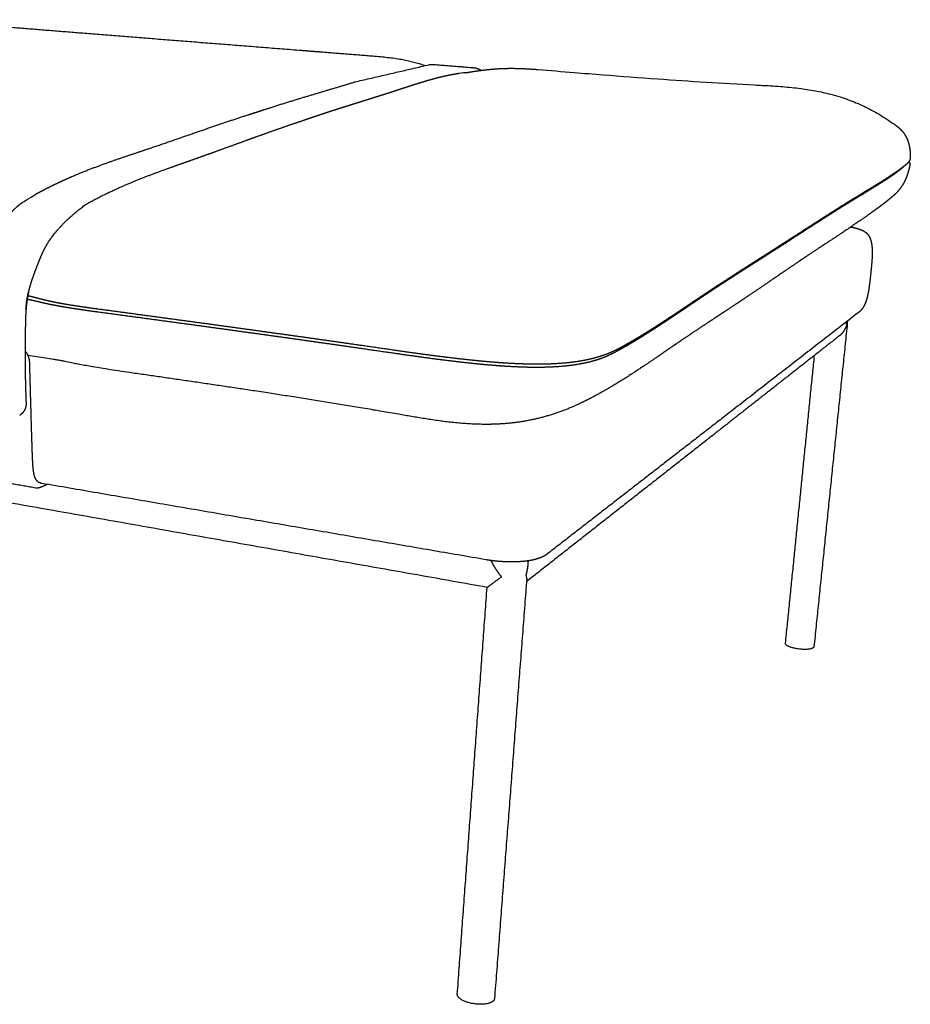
# Model space of a CAD drawing. Header units: millimetres. Extents: x -8186 to -3879, y 0 to 1739.
# Tile 6 of 11: x -6954 to -6283, y 0 to 740. Entities that reach past the tile are written whole.
import ezdxf

# ---------------------------------------------------------------- set-up
doc = ezdxf.new("R2010")
doc.units = ezdxf.units.MM
doc.header["$MEASUREMENT"] = 0
doc.layers.add('Default', color=7, linetype='Continuous', true_color=0x000000)
doc.layers.add('Make2D$visible$lines', color=7, linetype='Continuous', true_color=0x000000)

msp = doc.modelspace()

# ---------------------------------------------------------------- linework, layer by layer
at = {"layer": 'Default'}
msp.add_rational_spline([(-6948.94, 522.7), (-6948.92, 523.01), (-6948.89, 523.34), (-6948.87, 523.66), (-6948.76, 525.13), (-6948.61, 526.58), (-6948.42, 528.03), (-6948.23, 529.45), (-6948, 530.87), (-6947.73, 532.28), (-6947.49, 533.52), (-6946.96, 535.93), (-6945.96, 539.56), (-6944.92, 543.03), (-6943.94, 545.99), (-6943.4, 547.53), (-6943.12, 548.32), (-6942.78, 549.29), (-6942.42, 550.27), (-6942.06, 551.24), (-6941.44, 552.88), (-6940.22, 556.02), (-6938.61, 560.05), (-6937.34, 563.06), (-6936.41, 565.13), (-6935.5, 567.07), (-6934.61, 568.83), (-6933.77, 570.39), (-6932.98, 571.79), (-6932.19, 573.07), (-6931.27, 574.44), (-6930.39, 575.6), (-6923.96, 584.77), (-6914.33, 593.85), (-6905.08, 600.69)], [0.99994914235, 0.999948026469, 0.999964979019, 1, 0.999731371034, 0.999731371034, 1, 0.999718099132, 0.999718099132, 1, 1, 1, 1, 1, 1, 1, 1, 0.999977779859, 0.999977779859, 1, 1, 1, 1, 1, 1, 1, 1, 1, 1, 1, 1, 1, 1, 1, 1], degree=3, knots=[54.837112, 54.837112, 54.837112, 54.837112, 56.179883, 56.179883, 56.179883, 61.890495, 61.890495, 61.890495, 67.59871, 67.59871, 67.59871, 71.387427, 74.987158, 78.9038, 81.010736, 83.22256, 83.22256, 83.22256, 86.155694, 86.155694, 86.155694, 90.813444, 95.084327, 97.051855, 98.952803, 100.754489, 102.416269, 103.924264, 105.262646, 106.513892, 107.792638, 109.549049, 110.320978, 134.261777, 134.261777, 134.261777, 134.261777], dxfattribs=at)
at = {"layer": 'Make2D$visible$lines'}
for points, weights, degree, knots in [([(-7030.64, 740.49), (-6987.38, 737.01), (-6943.06, 733.44), (-6897.64, 729.82), (-6847.14, 725.8), (-6795.22, 721.71), (-6741.84, 717.5)], [2508.59636104, 2478.81530189, 2449.0279349, 2419.26096115, 2387.00787748, 2354.83036347, 2322.69546234], 3, [3.448566, 3.448566, 3.448566, 3.448566, 168.782354, 168.782354, 168.782354, 347.922993, 347.922993, 347.922993, 347.922993]), ([(-6701.53, 693.67), (-6681.95, 698.21), (-6663.09, 702.58), (-6644.94, 706.79), (-6644.3, 706.82), (-6643.66, 706.83), (-6643.02, 706.82), (-6642.46, 706.82), (-6641.91, 706.8), (-6641.35, 706.75)], [2125.36138899, 2166.86826741, 2208.37514583, 2249.88202425, 2249.40500006, 2249.40500006, 2249.88202425, 2248.93381721, 2248.93381721, 2249.88202425], 3, [0, 0, 0, 0, 1, 1, 1, 2.912789, 2.912789, 2.912789, 4.589913, 4.589913, 4.589913, 4.589913]), ([(-6618.12, 700.63), (-6617.94, 700.66), (-6617.03, 700.81), (-6615.76, 701.02), (-6613.95, 701.31), (-6611.35, 701.72), (-6607.64, 702.25), (-6603.13, 702.81), (-6600.14, 703.12), (-6598.62, 703.26), (-6598.52, 703.27), (-6598.43, 703.28), (-6598.33, 703.28), (-6596.99, 703.4), (-6594.36, 703.61), (-6588.97, 703.89), (-6581.98, 703.98), (-6573.06, 703.7), (-6566.91, 703.29), (-6563.7, 703.03)], [1, 1, 1, 1, 1, 1, 1, 1, 1, 1, 1.00004046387, 1.00008093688, 1.00012080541, 1.00012080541, 1.00012080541, 1.00012080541, 1.00012080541, 1.00012080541, 1.00012080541, 1.00012080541], 3, [0, 0, 0, 0, 0.542458, 2.776633, 3.851946, 6.055216, 10.647714, 15.109305, 19.678319, 19.678319, 19.678319, 20.137975, 20.137975, 20.137975, 24.15819, 28.065254, 36.315249, 45.142521, 54.813205, 54.813205, 54.813205, 54.813205]), ([(-6612.48, 704.44), (-6612.39, 704.43), (-6612.31, 704.42), (-6612.23, 704.41), (-6611.41, 704.34), (-6610.6, 704.19), (-6609.8, 703.96), (-6609, 703.74), (-6608.2, 703.43), (-6607.42, 703.01), (-6607.07, 702.82), (-6606.74, 702.62), (-6606.42, 702.4)], [2242.15401705, 2242.3702583, 2242.56769482, 2242.74634068, 2236.89299087, 2236.89299087, 2242.74634068, 2244.69865667, 2246.64115357, 2248.59555632, 2246.52161787, 2246.52161787, 2248.59555632], 3, [0, 0, 0, 0, 0.722931, 0.722931, 0.722931, 3.195463, 3.195463, 3.195463, 10.308183, 10.308183, 10.308183, 11.47893, 11.47893, 11.47893, 11.47893]), ([(-6618.12, 700.63), (-6623.4, 699.96), (-6630.89, 698.76), (-6638.58, 696.88), (-6641.19, 696.18), (-6645.99, 694.91), (-6650.86, 693.43), (-6655.78, 691.87), (-6660.76, 690.28), (-6665.81, 688.61), (-6670.9, 686.95), (-6674.4, 685.82), (-6677.91, 684.7), (-6681.42, 683.59), (-6685, 682.46), (-6688.57, 681.33), (-6692.15, 680.21), (-6695.8, 679.07), (-6699.46, 677.93), (-6703.11, 676.78), (-6704.96, 676.2), (-6706.82, 675.61), (-6708.67, 675.02), (-6710.55, 674.43), (-6712.43, 673.83), (-6714.3, 673.23), (-6715.84, 672.74), (-6717.38, 672.24), (-6718.93, 671.75), (-6720.48, 671.24), (-6722.04, 670.74), (-6723.59, 670.23), (-6724.38, 669.97), (-6725.16, 669.71), (-6725.94, 669.45), (-6726.73, 669.19), (-6727.51, 668.93), (-6728.3, 668.67), (-6729.09, 668.41), (-6729.88, 668.14), (-6730.67, 667.88), (-6731.47, 667.61), (-6732.26, 667.34), (-6733.05, 667.07), (-6733.21, 667.02), (-6733.37, 666.96), (-6733.53, 666.91), (-6733.69, 666.86), (-6733.85, 666.8), (-6734.01, 666.75), (-6734.18, 666.69), (-6734.34, 666.64), (-6734.5, 666.58), (-6734.66, 666.53), (-6734.82, 666.47), (-6734.98, 666.42), (-6735.3, 666.31), (-6735.62, 666.2), (-6735.94, 666.09), (-6736.27, 665.98), (-6736.59, 665.87), (-6736.91, 665.76), (-6737.07, 665.7), (-6737.24, 665.65), (-6737.39, 665.59), (-6737.55, 665.54), (-6737.72, 665.48), (-6737.88, 665.42), (-6738.04, 665.37), (-6738.2, 665.31), (-6738.36, 665.26), (-6738.53, 665.2), (-6738.69, 665.14), (-6738.85, 665.09), (-6739.19, 664.97), (-6739.51, 664.87), (-6739.81, 664.76), (-6739.98, 664.7), (-6740.14, 664.64), (-6740.3, 664.58), (-6740.47, 664.52), (-6740.65, 664.46), (-6740.82, 664.4), (-6744.02, 663.35), (-6747.22, 662.28), (-6750.41, 661.19), (-6754.69, 659.73), (-6758.96, 658.25), (-6763.22, 656.75), (-6767.61, 655.2), (-6771.98, 653.63), (-6776.36, 652.06), (-6785.29, 648.84), (-6794.37, 645.51), (-6803.61, 642.17), (-6809.72, 639.96), (-6815.9, 637.73), (-6822.15, 635.52), (-6828.88, 633.15), (-6835.67, 630.79), (-6842.55, 628.32), (-6862.77, 621.07), (-6883.71, 612.86), (-6905.4, 600.51), (-6905.45, 600.48), (-6905.5, 600.45), (-6905.56, 600.42)], [1, 2216.23061907, 2198.2447761, 2180.40655645, 2174.45060553, 2163.57848024, 2152.75727901, 2141.95440079, 2131.14874884, 2120.36494178, 2109.57575769, 2109.56626675, 2109.56626675, 2109.57575769, 2109.5740905, 2109.5740905, 2109.57575769, 2109.57553613, 2109.57553613, 2109.57575769, 2109.57497836, 2109.57497836, 2109.57575769, 2109.57405397, 2109.57405397, 2109.57575769, 2109.57387801, 2109.57387801, 2109.57575769, 2109.57307984, 2109.57307984, 2109.57575769, 2109.57489529, 2109.57489529, 2109.57575769, 2109.57480967, 2109.57480967, 2109.57575769, 2109.57463347, 2109.57463347, 2109.57575769, 2109.57454978, 2109.57454978, 2109.57575769, 2109.25816799, 2108.94056477, 2108.62295364, 2108.30534134, 2107.98781047, 2107.6703467, 2107.3528832, 2107.03531005, 2106.71765282, 2106.39999255, 2106.08249669, 2105.76513506, 2105.13041376, 2104.49538459, 2103.86018151, 2103.22497378, 2102.59043065, 2101.95630961, 2101.63924936, 2101.32124825, 2101.00254153, 2100.68422937, 2100.36700259, 2100.05295149, 2100.04889154, 2100.04889154, 2100.05295149, 2100.05279248, 2100.05279248, 2100.05295149, 2099.42300271, 2098.79351494, 2098.13902127, 2098.13307608, 2098.13307608, 2098.13902127, 2098.03109518, 2098.03109518, 2098.13902127, 2098.12524867, 2098.12524867, 2098.13902127, 2098.11623565, 2098.11623565, 2098.13902127, 2098.13090991, 2098.13090991, 2098.13902127, 2081.42633913, 2064.72814495, 2048.02285808, 2037.1045888, 2026.18294166, 2015.25279838, 2003.62159728, 1991.97660441, 1980.34741005, 1946.91025624, 1913.55096788, 1881.22408656, 1881.14724107, 1881.070399, 1880.99356067], 3, [7.624588, 7.624588, 7.624588, 7.624588, 51.470774, 73.514246, 73.514246, 73.514246, 113.756185, 113.756185, 113.756185, 154.011105, 154.011105, 154.011105, 165.053454, 165.053454, 165.053454, 176.302867, 176.302867, 176.302867, 187.784874, 187.784874, 187.784874, 193.621326, 193.621326, 193.621326, 199.525933, 199.525933, 199.525933, 204.384262, 204.384262, 204.384262, 209.292017, 209.292017, 209.292017, 211.765019, 211.765019, 211.765019, 214.251195, 214.251195, 214.251195, 216.75065, 216.75065, 216.75065, 219.263846, 219.263846, 219.263846, 220.380741, 220.380741, 220.380741, 221.497641, 221.497641, 221.497641, 222.614539, 222.614539, 222.614539, 223.731448, 223.731448, 223.731448, 225.965254, 225.965254, 225.965254, 228.199081, 228.199081, 228.199081, 229.315992, 229.315992, 229.315992, 230.432989, 230.432989, 230.432989, 230.941143, 230.941143, 230.941143, 231.457512, 231.457512, 231.457512, 233.691767, 233.691767, 233.691767, 234.217083, 234.217083, 234.217083, 234.757211, 234.757211, 234.757211, 244.875329, 244.875329, 244.875329, 258.437988, 258.437988, 258.437988, 272.381957, 272.381957, 272.381957, 329.342182, 329.342182, 329.342182, 366.57005, 366.57005, 366.57005, 406.186591, 406.186591, 406.186591, 520.200093, 520.200093, 520.200093, 520.471078, 520.471078, 520.471078, 520.471078]), ([(-6295.43, 661.8), (-6294.99, 661.49), (-6294.56, 661.17), (-6294.13, 660.85), (-6293.5, 660.38), (-6292.33, 659.46), (-6290.74, 658), (-6289.36, 656.5), (-6287.71, 654.35), (-6286.01, 651.33), (-6285.07, 648.7), (-6284.7, 647.33), (-6284.49, 646.61), (-6284.32, 645.87), (-6284.03, 644.42), (-6283.91, 643.7), (-6283.72, 642.28), (-6283.65, 641.58), (-6283.59, 640.87)], [1, 0.999961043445, 0.999961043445, 1, 1, 1, 1, 1, 1, 1, 1, 1, 0.999927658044, 0.999863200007, 0.999750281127, 0.999701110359, 0.999613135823, 0.999574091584, 0.999538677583], 3, [0, 0, 0, 0, 1.603627, 1.603627, 1.603627, 3.960654, 6.057946, 8.074412, 10.085509, 14.170007, 18.430577, 18.430577, 18.430577, 20.618872, 20.618872, 22.697897, 22.697897, 24.739753, 24.739753, 24.739753, 24.739753]), ([(-6987.8, 456.94), (-6988.19, 464.93), (-6988.45, 473.04), (-6988.62, 481.23), (-6988.7, 485.61), (-6988.76, 490), (-6988.79, 494.39), (-6988.82, 498.83), (-6988.81, 503.27), (-6988.77, 507.7), (-6988.75, 509.85), (-6988.72, 512), (-6988.69, 514.15), (-6988.66, 516.31), (-6988.61, 518.47), (-6988.55, 520.63), (-6988.53, 521.63), (-6988.5, 522.62), (-6988.45, 523.61), (-6988.4, 524.62), (-6988.34, 525.62), (-6988.27, 526.62), (-6988.1, 528.82), (-6987.88, 531.02), (-6987.59, 533.2), (-6987.3, 535.39), (-6986.95, 537.57), (-6986.53, 539.73), (-6985.78, 543.62), (-6984.84, 547.42), (-6983.72, 551.05), (-6982.52, 554.98), (-6981.11, 558.7), (-6979.64, 562.26), (-6979.21, 563.31), (-6978.77, 564.35), (-6978.32, 565.39), (-6976.17, 570.35), (-6973.89, 575.04), (-6971.47, 579.36), (-6968.95, 583.86), (-6966.28, 587.95), (-6963.5, 591.49), (-6959.99, 595.95), (-6956.33, 599.51), (-6952.62, 602.35), (-6948.95, 604.67), (-6945.3, 606.97), (-6941.67, 609.26), (-6926.56, 617.53), (-6911.81, 623.9), (-6883.36, 634.67), (-6869.66, 639.11), (-6856.28, 643.62)], [1699.14372604, 1696.7199723, 1694.44341133, 1692.29497844, 1692.26837472, 1692.26837472, 1692.29497844, 1692.26274405, 1692.26274405, 1692.29497844, 1692.28791401, 1692.28791401, 1692.29497844, 1692.27866092, 1692.27866092, 1692.29497844, 1692.24198872, 1692.24198872, 1692.29497844, 1692.18010696, 1692.18010696, 1692.29497844, 1691.84037899, 1691.84037899, 1692.29497844, 1691.81791902, 1691.81791902, 1692.29497844, 1692.4054947, 1692.80237731, 1693.46974644, 1694.19281947, 1695.23764756, 1696.41439613, 1696.37670156, 1696.37670156, 1696.41439613, 1698.1898773, 1700.21146555, 1702.51045636, 1704.91175053, 1707.62001902, 1710.6013376, 1714.37069086, 1718.57989077, 1723.01765654, 1727.6052681, 1732.19287965, 1736.78049121, 1756.69312021, 1777.02122931, 1818.07362785, 1838.76559289, 1859.42944041], 3, [0, 0, 0, 0, 19.701116, 19.701116, 19.701116, 32.863137, 32.863137, 32.863137, 46.178655, 46.178655, 46.178655, 52.627768, 52.627768, 52.627768, 59.110247, 59.110247, 59.110247, 62.089032, 62.089032, 62.089032, 65.105123, 65.105123, 65.105123, 71.722974, 71.722974, 71.722974, 78.338047, 78.338047, 78.338047, 87.342309, 87.342309, 87.342309, 97.090644, 97.090644, 97.090644, 100.489761, 100.489761, 100.489761, 114.329022, 114.329022, 114.329022, 128.809959, 128.809959, 128.809959, 147.102939, 147.102939, 147.102939, 148.102939, 148.102939, 148.102939, 225.087576, 225.087576, 301.981593, 301.981593, 301.981593, 301.981593]), ([(-6283.59, 640.82), (-6283.56, 640.39), (-6283.51, 639.59), (-6283.46, 638.5), (-6283.45, 637.58), (-6283.49, 636.63), (-6283.64, 635.59), (-6283.91, 634.85), (-6284.08, 634.52), (-6284.23, 634.22), (-6284.41, 633.94), (-6284.6, 633.67), (-6284.8, 633.39), (-6285.01, 633.12), (-6285.24, 632.87), (-6285.31, 632.8), (-6285.38, 632.72), (-6285.45, 632.65), (-6285.86, 632.23), (-6286.31, 631.82), (-6286.77, 631.43), (-6287.11, 631.14), (-6287.45, 630.86), (-6287.79, 630.59), (-6288.32, 630.17), (-6288.84, 629.75), (-6289.38, 629.35), (-6290.48, 628.5), (-6291.61, 627.68), (-6292.75, 626.88), (-6294.96, 625.31), (-6297.31, 623.74), (-6299.73, 622.17), (-6301.75, 620.86), (-6303.78, 619.57), (-6305.83, 618.29), (-6308.47, 616.64), (-6311.13, 615.01), (-6313.79, 613.39), (-6319.27, 610.04), (-6324.89, 606.65), (-6330.48, 603.2), (-6336.21, 599.66), (-6341.91, 596.05), (-6347.67, 592.37), (-6353.53, 588.62), (-6359.45, 584.8), (-6365.48, 580.91), (-6368.56, 578.92), (-6371.65, 576.93), (-6374.74, 574.94), (-6375.91, 574.19), (-6377.09, 573.44), (-6378.26, 572.69)], [1, 1, 1, 1, 1, 1, 1, 1, 1, 0.99796597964, 0.99796597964, 1, 0.998870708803, 0.998870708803, 1, 0.999936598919, 0.999936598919, 1, 0.999060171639, 0.998108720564, 0.997175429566, 0.997105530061, 0.997105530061, 0.997175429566, 0.99712613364, 0.99712613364, 0.997175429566, 0.99706629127, 0.99706629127, 0.997175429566, 0.993332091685, 0.989511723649, 0.985705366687, 0.985680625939, 0.985680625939, 0.985705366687, 0.985696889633, 0.985696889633, 0.985705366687, 0.977824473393, 0.969954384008, 0.962056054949, 0.954096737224, 0.946111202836, 0.938115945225, 0.930108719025, 0.92209125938, 0.914074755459, 0.914074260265, 0.914074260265, 0.914074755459, 0.914074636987, 0.914074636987, 0.914074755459], 3, [0, 0, 0, 0, 1.274733, 2.398451, 3.270453, 4.033411, 5.273381, 6.391104, 6.391104, 6.391104, 7.392366, 7.392366, 7.392366, 8.413963, 8.413963, 8.413963, 8.716049, 8.716049, 8.716049, 15.863578, 15.863578, 15.863578, 17.18898, 17.18898, 17.18898, 19.201523, 19.201523, 19.201523, 23.378898, 23.378898, 23.378898, 52.724304, 52.724304, 52.724304, 59.952589, 59.952589, 59.952589, 69.306661, 69.306661, 69.306661, 129.214326, 129.214326, 129.214326, 189.584685, 189.584685, 189.584685, 250.044961, 250.044961, 250.044961, 261.065664, 261.065664, 261.065664, 265.244841, 265.244841, 265.244841, 265.244841]), ([(-6381.13, 570.19), (-6379.92, 570.96), (-6378.72, 571.74), (-6377.51, 572.51), (-6374.42, 574.5), (-6371.32, 576.5), (-6368.23, 578.5), (-6362.19, 582.41), (-6356.25, 586.25), (-6350.36, 590.02), (-6344.58, 593.72), (-6338.84, 597.36), (-6333.08, 600.92), (-6327.45, 604.4), (-6321.81, 607.81), (-6316.32, 611.17), (-6313.66, 612.79), (-6311.01, 614.43), (-6308.37, 616.08), (-6306.33, 617.35), (-6304.31, 618.63), (-6302.3, 619.94), (-6299.9, 621.5), (-6297.59, 623.05), (-6295.41, 624.59), (-6294.3, 625.38), (-6293.21, 626.18), (-6292.13, 627.01), (-6291.62, 627.4), (-6291.11, 627.8), (-6290.61, 628.2), (-6290.29, 628.45), (-6289.99, 628.71), (-6289.68, 628.97), (-6289.32, 629.28), (-6288.98, 629.59), (-6288.7, 629.87)], [1, 0.999999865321, 0.999999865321, 1, 0.999999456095, 0.999999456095, 1, 1.00876160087, 1.01752267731, 1.02627092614, 1.03500742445, 1.04373118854, 1.05242454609, 1.06104998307, 1.06964932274, 1.07826575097, 1.07825630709, 1.07825630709, 1.07826575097, 1.07823839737, 1.07823839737, 1.07826575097, 1.08243130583, 1.08661534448, 1.090828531, 1.09070772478, 1.09070772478, 1.090828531, 1.09077348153, 1.09077348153, 1.090828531, 1.09075351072, 1.09075351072, 1.090828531, 1.09174320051, 1.09267896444, 1.09362259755], 3, [0, 0, 0, 0, 4.295734, 4.295734, 4.295734, 15.344185, 15.344185, 15.344185, 75.806958, 75.806958, 75.806958, 136.187335, 136.187335, 136.187335, 196.096823, 196.096823, 196.096823, 205.445876, 205.445876, 205.445876, 212.637981, 212.637981, 212.637981, 241.964478, 241.964478, 241.964478, 246.036614, 246.036614, 246.036614, 247.975777, 247.975777, 247.975777, 249.174947, 249.174947, 249.174947, 255.493811, 255.493811, 255.493811, 255.493811]), ([(-6284.46, 633.86), (-6284.17, 633.38), (-6283.98, 632.85), (-6283.91, 632.3), (-6283.89, 632.14), (-6283.86, 631.83), (-6283.87, 631.12), (-6284.01, 630.1), (-6284.28, 628.94), (-6284.59, 627.75), (-6284.8, 627.03), (-6284.91, 626.62)], [1, 0.985272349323, 0.985272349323, 1, 1, 1, 1, 1, 1, 1, 1, 1], 3, [0, 0, 0, 0, 1.673035, 1.673035, 1.673035, 2.146168, 2.623336, 3.78319, 5.220959, 6.218025, 7.470272, 7.470272, 7.470272, 7.470272]), ([(-6284.93, 626.55), (-6285.34, 624.99), (-6285.84, 623.46), (-6286.67, 621.33), (-6286.95, 620.68), (-6287.47, 619.54), (-6287.7, 619.05), (-6287.95, 618.58), (-6288.24, 618.01), (-6288.84, 616.91), (-6290.12, 614.85), (-6291.9, 612.43), (-6293.95, 610.2), (-6295.86, 608.39), (-6296.92, 607.47), (-6297.5, 606.97), (-6299.23, 605.5), (-6301, 604.08), (-6302.79, 602.68), (-6303.69, 601.98), (-6304.61, 601.28), (-6306.49, 599.87), (-6307.45, 599.16), (-6308.44, 598.44), (-6309.09, 597.97), (-6309.78, 597.47), (-6311.26, 596.4), (-6312.36, 595.62), (-6313.29, 594.96)], [2100.4661067, 2100.33585156, 2100.17662235, 2099.85408277, 2099.7404464, 2099.50721438, 2099.39427371, 2099.26916089, 2099.26916089, 2099.26916089, 2099.26916089, 2099.26916089, 2099.26916089, 2099.26916089, 2099.26916089, 2099.26916089, 2094.49995078, 2089.73009881, 2084.95905824, 2082.59098546, 2080.23040941, 2075.534108, 2073.19839989, 2070.88000711, 2069.35714598, 2067.76748974, 2064.55510617, 2062.27265024, 2060.7715308], 3, [0.480056, 0.480056, 0.480056, 0.480056, 5.140624, 5.140624, 7.253881, 7.253881, 8.917192, 8.917192, 8.917192, 10.837164, 12.662657, 16.183044, 19.841342, 21.755077, 24.05808, 24.05808, 24.05808, 42.600788, 42.600788, 42.600788, 51.829944, 51.829944, 61.03946, 61.03946, 61.03946, 67.450225, 67.450225, 74.807194, 74.807194, 74.807194, 74.807194]), ([(-6313.29, 594.96), (-6314.7, 593.96), (-6317.61, 591.9), (-6323.38, 587.89), (-6330.54, 583.01), (-6340.15, 576.62), (-6347.87, 571.59), (-6352.75, 568.38), (-6353.7, 567.75), (-6361.14, 562.84), (-6369.05, 557.47), (-6385.9, 545.97), (-6394.87, 539.82), (-6404.33, 533.46)], [1, 1, 1, 1, 1, 1, 1, 1, 1, 0.988695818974, 0.977454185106, 0.95519422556, 0.944158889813, 0.933176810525], 3, [0, 0, 0, 0, 5.184989, 10.684886, 21.083551, 31.171121, 45.307871, 48.719006, 48.719006, 48.719006, 130.869207, 130.869207, 213.032945, 213.032945, 213.032945, 213.032945]), ([(-6328.15, 584.65), (-6327.36, 584.49), (-6326.6, 584.33), (-6324.6, 583.85), (-6323.43, 583.52), (-6322.34, 583.16), (-6321.96, 583.04), (-6321.24, 582.78), (-6319.91, 582.25), (-6318.45, 581.53), (-6316.93, 580.5), (-6316.09, 579.7), (-6315.71, 579.27), (-6315.59, 579.13), (-6315.47, 578.99), (-6315.35, 578.84), (-6314.55, 577.83), (-6313.92, 576.64), (-6312.97, 573.94), (-6312.66, 572.47), (-6312.47, 571.05), (-6312.38, 570.42), (-6312.25, 569.14), (-6312.1, 566.35), (-6312.15, 562.46), (-6312.54, 556.58), (-6313, 552.22), (-6313.28, 549.57), (-6313.66, 545.92), (-6314.08, 541.93), (-6314.91, 536.54), (-6315.23, 534.77), (-6315.97, 531.49), (-6316.4, 529.88), (-6316.95, 528.36), (-6317.44, 526.98), (-6318.05, 525.58), (-6319.58, 523.03), (-6320.46, 521.94), (-6321.48, 521.05), (-6321.65, 520.9), (-6321.82, 520.76), (-6322, 520.62)], [2145.95186134, 2145.24386488, 2144.51310739, 2142.44999773, 2141.10299208, 2139.71676922, 2139.71676922, 2139.71676922, 2139.71676922, 2139.71676922, 2139.71676922, 2139.71676922, 2139.71676922, 2139.18010912, 2139.18010912, 2139.71676922, 2138.85179408, 2138.33319894, 2137.71643531, 2137.62573129, 2137.63625942, 2137.63625942, 2137.63625942, 2137.63625942, 2137.63625942, 2137.63625942, 2137.63625942, 2137.63625942, 2138.54363754, 2139.46520363, 2140.63454286, 2141.00709234, 2141.65374773, 2141.95435559, 2142.19215983, 2142.4079833, 2142.58960661, 2142.69044617, 2142.59540036, 2142.24532436, 2141.64792175, 2141.64792175, 2142.24532436], 3, [10.088444, 10.088444, 10.088444, 10.088444, 12.71546, 12.71546, 17.316213, 17.316213, 17.316213, 18.503282, 19.611667, 21.611212, 23.381912, 25.096324, 25.096324, 25.096324, 25.652482, 25.652482, 25.652482, 29.81609, 29.81609, 33.960315, 33.960315, 33.960315, 35.869786, 37.813587, 42.350827, 47.518694, 55.507636, 55.507636, 55.507636, 66.414574, 66.414574, 71.568989, 71.568989, 76.288362, 76.288362, 76.288362, 80.45915, 80.45915, 84.7882, 84.7882, 84.7882, 85.455818, 85.455818, 85.455818, 85.455818]), ([(-6378.26, 572.69), (-6379.44, 571.93), (-6380.62, 571.17), (-6381.81, 570.41), (-6385.07, 568.33), (-6388.33, 566.25), (-6391.6, 564.17), (-6398.28, 559.92), (-6405.09, 555.59), (-6411.96, 551.18), (-6418.96, 546.68), (-6426.03, 542.1), (-6433.1, 537.42), (-6440.26, 532.68), (-6447.42, 527.84), (-6454.8, 522.89), (-6458.53, 520.4), (-6462.31, 517.88), (-6466.18, 515.34), (-6469.36, 513.24), (-6472.55, 511.18), (-6475.76, 509.13), (-6479.81, 506.55), (-6483.98, 503.96), (-6488.33, 501.35), (-6490.68, 499.95), (-6493.05, 498.56), (-6495.43, 497.21), (-6496.66, 496.5), (-6497.9, 495.81), (-6499.15, 495.12), (-6500, 494.64), (-6500.86, 494.17), (-6501.72, 493.71), (-6503.14, 492.95), (-6504.61, 492.19), (-6506.18, 491.45), (-6507.8, 490.67), (-6509.45, 489.95), (-6511.13, 489.28), (-6513.3, 488.42), (-6515.5, 487.64), (-6517.73, 486.96), (-6519.01, 486.57), (-6520.3, 486.21), (-6521.59, 485.87), (-6523.01, 485.5), (-6524.43, 485.16), (-6525.86, 484.85), (-6527.39, 484.52), (-6528.92, 484.22), (-6530.46, 483.95), (-6532.08, 483.66), (-6533.69, 483.4), (-6535.31, 483.18), (-6537.05, 482.93), (-6538.8, 482.71), (-6540.55, 482.53), (-6541.41, 482.43), (-6542.27, 482.35), (-6543.13, 482.27), (-6543.96, 482.19), (-6544.8, 482.12), (-6545.63, 482.05), (-6549.47, 481.75), (-6553.54, 481.54), (-6557.79, 481.44), (-6560.99, 481.37), (-6564.19, 481.35), (-6567.39, 481.38), (-6569.04, 481.4), (-6570.69, 481.43), (-6572.34, 481.48), (-6574.02, 481.52), (-6575.7, 481.57), (-6577.38, 481.64), (-6580.49, 481.76), (-6583.6, 481.92), (-6586.7, 482.11), (-6589.58, 482.29), (-6592.46, 482.49), (-6595.34, 482.71), (-6596.86, 482.83), (-6598.38, 482.95), (-6599.9, 483.08), (-6602.62, 483.31), (-6605.34, 483.56), (-6608.05, 483.83), (-6613.35, 484.34), (-6618.63, 484.91), (-6623.91, 485.52), (-6628.97, 486.11), (-6634.02, 486.72), (-6639.06, 487.37), (-6643.64, 487.96), (-6648.22, 488.57), (-6652.8, 489.2), (-6655.2, 489.53), (-6657.6, 489.86), (-6660.01, 490.19), (-6664.6, 490.84), (-6669.2, 491.49), (-6673.79, 492.16), (-6681.37, 493.24), (-6688.89, 494.34), (-6696.39, 495.42), (-6705.52, 496.74), (-6714.64, 498.04), (-6723.77, 499.34), (-6741.71, 501.88), (-6759.65, 504.39), (-6777.6, 506.87), (-6796, 509.42), (-6814.41, 511.94), (-6832.83, 514.44), (-6853.66, 517.27), (-6874.49, 520.08), (-6895.32, 522.87)], [1, 0.999999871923, 0.999999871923, 1, 0.99999949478, 0.99999949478, 1, 0.990920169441, 0.981840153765, 0.972747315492, 0.963668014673, 0.954575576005, 0.945452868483, 0.93640041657, 0.927320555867, 0.918256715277, 0.913746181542, 0.909239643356, 0.904743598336, 0.904728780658, 0.904728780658, 0.904743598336, 0.900287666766, 0.895849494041, 0.891443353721, 0.891409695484, 0.891409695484, 0.891443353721, 0.891431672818, 0.891431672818, 0.891443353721, 0.891429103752, 0.891429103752, 0.891443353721, 0.890200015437, 0.888969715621, 0.887763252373, 0.88744662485, 0.88744662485, 0.887763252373, 0.88725363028, 0.88725363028, 0.887763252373, 0.887630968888, 0.887630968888, 0.887763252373, 0.887641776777, 0.887641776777, 0.887763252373, 0.887652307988, 0.887652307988, 0.887763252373, 0.887672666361, 0.887672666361, 0.887763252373, 0.88768164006, 0.88768164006, 0.887763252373, 0.887747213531, 0.887747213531, 0.887763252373, 0.887749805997, 0.887749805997, 0.887763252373, 0.887283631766, 0.886962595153, 0.886805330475, 0.886717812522, 0.886717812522, 0.886805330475, 0.886788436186, 0.886788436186, 0.886805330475, 0.886791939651, 0.886791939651, 0.886805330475, 0.886770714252, 0.886770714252, 0.886805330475, 0.886785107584, 0.886785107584, 0.886805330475, 0.886801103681, 0.886801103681, 0.886805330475, 0.886795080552, 0.886795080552, 0.886805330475, 0.886780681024, 0.886780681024, 0.886805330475, 0.886793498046, 0.886793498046, 0.886805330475, 0.886800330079, 0.886800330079, 0.886805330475, 0.886804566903, 0.886804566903, 0.886805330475, 0.886804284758, 0.886804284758, 0.886805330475, 0.888611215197, 0.890432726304, 0.892243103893, 0.892242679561, 0.892242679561, 0.892243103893, 0.89224224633, 0.89224224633, 0.892243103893, 0.892242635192, 0.892242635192, 0.892243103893, 0.892242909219, 0.892242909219, 0.892243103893], 3, [0, 0, 0, 0, 4.21264, 4.21264, 4.21264, 15.827742, 15.827742, 15.827742, 76.287883, 76.287883, 76.287883, 136.65823, 136.65823, 136.65823, 196.563143, 196.563143, 196.563143, 226.374336, 226.374336, 226.374336, 237.794768, 237.794768, 237.794768, 267.13981, 267.13981, 267.13981, 275.35969, 275.35969, 275.35969, 279.625406, 279.625406, 279.625406, 282.56238, 282.56238, 282.56238, 290.922027, 290.922027, 290.922027, 296.322208, 296.322208, 296.322208, 303.328609, 303.328609, 303.328609, 307.334496, 307.334496, 307.334496, 311.727471, 311.727471, 311.727471, 316.418612, 316.418612, 316.418612, 321.328423, 321.328423, 321.328423, 326.60446, 326.60446, 326.60446, 329.197578, 329.197578, 329.197578, 331.713092, 331.713092, 331.713092, 340.644351, 340.644351, 340.644351, 350.246058, 350.246058, 350.246058, 355.200285, 355.200285, 355.200285, 360.244989, 360.244989, 360.244989, 369.579362, 369.579362, 369.579362, 378.233863, 378.233863, 378.233863, 382.812749, 382.812749, 382.812749, 390.998481, 390.998481, 390.998481, 406.949409, 406.949409, 406.949409, 422.208352, 422.208352, 422.208352, 436.066337, 436.066337, 436.066337, 443.343422, 443.343422, 443.343422, 457.268426, 457.268426, 457.268426, 473.899114, 473.899114, 473.899114, 501.553176, 501.553176, 501.553176, 555.907648, 555.907648, 555.907648, 611.650473, 611.650473, 611.650473, 674.714892, 674.714892, 674.714892, 674.714892]), ([(-6894.81, 520.79), (-6873.98, 517.99), (-6853.15, 515.17), (-6832.33, 512.33), (-6813.92, 509.82), (-6795.52, 507.29), (-6777.11, 504.73), (-6759.17, 502.24), (-6741.23, 499.72), (-6723.29, 497.17), (-6714.16, 495.87), (-6705.04, 494.56), (-6695.92, 493.24), (-6688.41, 492.15), (-6680.89, 491.05), (-6673.32, 489.96), (-6668.74, 489.29), (-6664.15, 488.64), (-6659.57, 487.99), (-6657.17, 487.66), (-6654.77, 487.32), (-6652.38, 486.99), (-6647.82, 486.37), (-6643.25, 485.76), (-6638.69, 485.17), (-6633.67, 484.52), (-6628.65, 483.91), (-6623.62, 483.32), (-6618.37, 482.71), (-6613.12, 482.15), (-6607.86, 481.64), (-6605.17, 481.37), (-6602.48, 481.13), (-6599.78, 480.9), (-6598.27, 480.77), (-6596.77, 480.65), (-6595.26, 480.53), (-6592.41, 480.31), (-6589.57, 480.11), (-6586.72, 479.94), (-6583.66, 479.75), (-6580.59, 479.6), (-6577.53, 479.48), (-6575.87, 479.41), (-6574.21, 479.36), (-6572.56, 479.32), (-6570.94, 479.28), (-6569.31, 479.25), (-6567.69, 479.23), (-6564.54, 479.2), (-6561.39, 479.22), (-6558.25, 479.3), (-6554.1, 479.4), (-6550.13, 479.61), (-6546.41, 479.91), (-6545.6, 479.97), (-6544.79, 480.04), (-6543.99, 480.12), (-6543.15, 480.2), (-6542.32, 480.28), (-6541.49, 480.38), (-6539.8, 480.56), (-6538.12, 480.77), (-6536.44, 481.01), (-6534.89, 481.24), (-6533.34, 481.49), (-6531.79, 481.76), (-6530.32, 482.03), (-6528.86, 482.32), (-6527.4, 482.64), (-6526.04, 482.94), (-6524.69, 483.27), (-6523.34, 483.62), (-6522.12, 483.94), (-6520.91, 484.29), (-6519.7, 484.66), (-6518.3, 485.09), (-6516.92, 485.56), (-6515.55, 486.07), (-6514.85, 486.33), (-6514.16, 486.59), (-6513.47, 486.87), (-6511.89, 487.51), (-6510.32, 488.2), (-6508.78, 488.94), (-6507.28, 489.67), (-6505.86, 490.4), (-6504.47, 491.15), (-6503.65, 491.59), (-6502.83, 492.04), (-6502.02, 492.49), (-6500.79, 493.18), (-6499.56, 493.87), (-6498.34, 494.57), (-6495.98, 495.91), (-6493.64, 497.29), (-6491.31, 498.69), (-6486.98, 501.28), (-6482.84, 503.86), (-6478.81, 506.43), (-6475.61, 508.48), (-6472.42, 510.55), (-6469.25, 512.64), (-6465.38, 515.18), (-6461.6, 517.7), (-6457.87, 520.2), (-6450.48, 525.16), (-6443.28, 530.03), (-6436.09, 534.8), (-6428.97, 539.52), (-6421.87, 544.13), (-6414.84, 548.64), (-6407.94, 553.08), (-6401.11, 557.43), (-6394.41, 561.7), (-6391.14, 563.79), (-6387.86, 565.88), (-6384.6, 567.97), (-6383.44, 568.71), (-6382.29, 569.45), (-6381.13, 570.19)], [1, 0.99999977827, 0.99999977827, 1, 0.999999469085, 0.999999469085, 1, 0.99999902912, 0.99999902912, 1, 0.999999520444, 0.999999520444, 1, 0.997972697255, 0.99593174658, 0.993908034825, 0.993906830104, 0.993906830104, 0.993908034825, 0.993907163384, 0.993907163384, 0.993908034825, 0.993902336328, 0.993902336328, 0.993908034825, 0.993894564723, 0.993894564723, 0.993908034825, 0.993879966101, 0.993879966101, 0.993908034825, 0.993896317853, 0.993896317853, 0.993908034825, 0.993903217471, 0.993903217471, 0.993908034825, 0.993884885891, 0.993884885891, 0.993908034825, 0.993868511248, 0.993868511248, 0.993908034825, 0.993892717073, 0.993892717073, 0.993908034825, 0.993888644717, 0.993888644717, 0.993908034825, 0.993807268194, 0.993807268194, 0.993908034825, 0.994105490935, 0.994488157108, 0.995051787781, 0.995036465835, 0.995036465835, 0.995051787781, 0.995033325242, 0.995033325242, 0.995051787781, 0.994959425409, 0.994959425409, 0.995051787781, 0.994948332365, 0.994948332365, 0.995051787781, 0.994925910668, 0.994925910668, 0.995051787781, 0.994914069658, 0.994914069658, 0.995051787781, 0.994902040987, 0.994902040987, 0.995051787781, 0.99480687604, 0.99480687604, 0.995051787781, 0.994984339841, 0.994984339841, 0.995051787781, 0.994699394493, 0.994699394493, 0.995051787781, 0.996430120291, 0.997835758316, 0.999242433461, 0.999228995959, 0.999228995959, 0.999242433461, 0.999229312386, 0.999229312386, 0.999242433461, 0.999205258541, 0.999205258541, 0.999242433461, 1.00418445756, 1.00915982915, 1.01415202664, 1.0141356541, 1.0141356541, 1.01415202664, 1.01918904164, 1.02423631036, 1.02928642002, 1.03943849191, 1.04960312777, 1.0597320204, 1.06994051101, 1.08011694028, 1.0902806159, 1.10045828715, 1.11062324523, 1.12078958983, 1.12078901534, 1.12078901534, 1.12078958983, 1.12078944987, 1.12078944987, 1.12078958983], 3, [0, 0, 0, 0, 63.048831, 63.048831, 63.048831, 118.784325, 118.784325, 118.784325, 173.136068, 173.136068, 173.136068, 200.791569, 200.791569, 200.791569, 217.423666, 217.423666, 217.423666, 231.320644, 231.320644, 231.320644, 238.57811, 238.57811, 238.57811, 252.386924, 252.386924, 252.386924, 267.570131, 267.570131, 267.570131, 283.415146, 283.415146, 283.415146, 291.531214, 291.531214, 291.531214, 296.070073, 296.070073, 296.070073, 304.626877, 304.626877, 304.626877, 313.834979, 313.834979, 313.834979, 318.805751, 318.805751, 318.805751, 323.673172, 323.673172, 323.673172, 333.116571, 333.116571, 333.116571, 341.896459, 341.896459, 341.896459, 344.333412, 344.333412, 344.333412, 346.843032, 346.843032, 346.843032, 351.930906, 351.930906, 351.930906, 356.641742, 356.641742, 356.641742, 361.122684, 361.122684, 361.122684, 365.296146, 365.296146, 365.296146, 369.084601, 369.084601, 369.084601, 373.464767, 373.464767, 373.464767, 375.693893, 375.693893, 375.693893, 380.82235, 380.82235, 380.82235, 389.214421, 389.214421, 389.214421, 392.015255, 392.015255, 392.015255, 396.236574, 396.236574, 396.236574, 404.386985, 404.386985, 404.386985, 433.712798, 433.712798, 433.712798, 445.110791, 445.110791, 445.110791, 474.915162, 474.915162, 474.915162, 534.825524, 534.825524, 534.825524, 595.205234, 595.205234, 595.205234, 655.668301, 655.668301, 655.668301, 667.311965, 667.311965, 667.311965, 671.427845, 671.427845, 671.427845, 671.427845]), ([(-6404.36, 533.45), (-6414.03, 526.95), (-6423.38, 520.81), (-6441.38, 508.94), (-6450.27, 503.05), (-6458.38, 497.52), (-6459.67, 496.64), (-6465.3, 492.79), (-6473.87, 486.86), (-6486.57, 478.24), (-6500.07, 469.44), (-6515.61, 460.2), (-6525.89, 454.83), (-6530.92, 452.42), (-6532.24, 451.78), (-6534.22, 450.86), (-6536.89, 449.66), (-6539.49, 448.54), (-6542.78, 447.19), (-6548, 445.21), (-6554.7, 442.96), (-6565.45, 439.99), (-6579.27, 437.37), (-6590.44, 436.45), (-6596.12, 436.25), (-6598.49, 436.17), (-6603.4, 436.09), (-6613.83, 436.32), (-6624.63, 437.15), (-6635.85, 438.48), (-6645.14, 439.8), (-6656.3, 441.61), (-6664.47, 443.04), (-6669.1, 443.84), (-6704.6, 449.99), (-6739.61, 455.59), (-6806.81, 465.84), (-6839.13, 470.53), (-6870.93, 475.09)], [1831.77791171, 1810.25790666, 1788.29642652, 1743.93940971, 1720.95246598, 1698.12774991, 1698.12774991, 1698.12774991, 1698.12774991, 1698.12774991, 1698.12774991, 1698.12774991, 1698.12774991, 1698.12774991, 1698.12774991, 1698.12774991, 1698.12774991, 1698.12774991, 1698.12774991, 1698.12774991, 1698.12774991, 1698.12774991, 1698.12774991, 1698.12774991, 1698.12774991, 1698.12774991, 1698.12774991, 1698.12774991, 1698.12774991, 1698.12774991, 1698.12774991, 1698.12774991, 1698.12774991, 1698.12774991, 1713.46252064, 1728.90464916, 1759.36265824, 1774.40956726, 1789.4260894], 3, [3.930434, 3.930434, 3.930434, 3.930434, 86.303214, 86.303214, 168.328018, 168.328018, 168.328018, 173.001088, 188.783011, 199.601911, 219.058177, 237.108437, 253.834419, 253.834419, 253.834419, 258.241325, 260.361901, 262.630427, 266.736014, 271.03255, 279.360825, 287.947912, 304.46307, 321.516724, 321.516724, 321.516724, 328.62555, 336.25792, 352.809465, 361.099344, 370.160906, 380.946159, 395.030418, 395.030418, 395.030418, 475.549786, 475.549786, 553.970835, 553.970835, 553.970835, 553.970835]), ([(-6947.96, 530.38), (-6947.94, 530.37), (-6947.91, 530.37), (-6947.89, 530.37), (-6947.02, 530.19), (-6946.14, 530.01), (-6945.27, 529.83), (-6944.17, 529.59), (-6943.08, 529.35), (-6941.99, 529.09), (-6940.69, 528.78), (-6939.39, 528.48), (-6938.08, 528.16), (-6937.25, 527.96), (-6936.41, 527.77), (-6935.57, 527.58), (-6934.92, 527.43), (-6934.27, 527.28), (-6933.61, 527.14), (-6932.54, 526.9), (-6931.46, 526.67), (-6930.38, 526.45), (-6928.13, 526), (-6925.87, 525.57), (-6923.61, 525.16), (-6919.35, 524.4), (-6914.88, 523.69), (-6910.33, 523), (-6905.26, 522.23), (-6900.06, 521.5), (-6894.81, 520.79)], [1668.52669469, 1668.51295249, 1668.49920275, 1668.48544545, 1668.4472267, 1668.4472267, 1668.48544545, 1668.43901365, 1668.43901365, 1668.48544545, 1668.48338897, 1668.48338897, 1668.48544545, 1668.47637387, 1668.47637387, 1668.48544545, 1668.47483977, 1668.47483977, 1668.48544545, 1668.45503029, 1668.45503029, 1668.48544545, 1668.40157657, 1668.40157657, 1668.48544545, 1665.94917315, 1663.57120453, 1661.30455144, 1658.78361332, 1656.38028874, 1654.05521414], 3, [123.892104, 123.892104, 123.892104, 123.892104, 123.952327, 123.952327, 123.952327, 126.632093, 126.632093, 126.632093, 129.98859, 129.98859, 129.98859, 134.006837, 134.006837, 134.006837, 136.590623, 136.590623, 136.590623, 138.592324, 138.592324, 138.592324, 141.895026, 141.895026, 141.895026, 148.791627, 148.791627, 148.791627, 160.319561, 160.319561, 160.319561, 173.123172, 173.123172, 173.123172, 173.123172]), ([(-6895.32, 522.87), (-6900.78, 523.61), (-6906.16, 524.37), (-6911.38, 525.18), (-6915.97, 525.88), (-6920.44, 526.63), (-6924.67, 527.43), (-6927.05, 527.88), (-6929.34, 528.34), (-6931.54, 528.83), (-6933.19, 529.2), (-6934.84, 529.59), (-6936.49, 530.01), (-6937.26, 530.2), (-6938.04, 530.4), (-6938.81, 530.61), (-6939.97, 530.91), (-6941.12, 531.22), (-6942.28, 531.51), (-6943.31, 531.78), (-6944.35, 532.03), (-6945.39, 532.27), (-6946.11, 532.44), (-6946.83, 532.6), (-6947.56, 532.75)], [1636.00001747, 1638.38276403, 1640.85508768, 1643.47869875, 1645.78573826, 1648.21019667, 1650.82814879, 1652.29704451, 1653.82606906, 1655.4248527, 1655.3126394, 1655.3126394, 1655.4248527, 1655.41382716, 1655.41382716, 1655.4248527, 1655.42015079, 1655.42015079, 1655.4248527, 1655.34759993, 1655.34759993, 1655.4248527, 1655.37830585, 1655.37830585, 1655.4248527], 3, [0, 0, 0, 0, 13.272245, 13.272245, 13.272245, 24.951412, 24.951412, 24.951412, 31.505311, 31.505311, 31.505311, 36.594544, 36.594544, 36.594544, 38.995279, 38.995279, 38.995279, 42.580323, 42.580323, 42.580323, 45.775356, 45.775356, 45.775356, 47.999971, 47.999971, 47.999971, 47.999971]), ([(-6949.24, 516.72), (-6949.65, 503.16), (-6949.72, 489.78), (-6949.54, 476.62), (-6949.42, 468.48), (-6949.21, 460.41), (-6948.88, 452.46)], [1668.10451602, 1670.77206142, 1673.88397597, 1677.30881769, 1679.43585681, 1681.68606811, 1684.08540561], 3, [0, 0, 0, 0, 31.323215, 31.323215, 31.323215, 50.766598, 50.766598, 50.766598, 50.766598]), ([(-6949.63, 491.43), (-6948.71, 490.26), (-6947.95, 488.94), (-6946.77, 485.99), (-6946.41, 484.32), (-6946.37, 482.69)], [1679.48096139, 1679.36794859, 1679.3721896, 1679.6213255, 1679.90137536, 1680.31709603], 3, [8.438352, 8.438352, 8.438352, 8.438352, 11.844448, 11.844448, 15.743964, 15.743964, 15.743964, 15.743964]), ([(-6946.37, 482.69), (-6946.27, 478.89), (-6946.17, 475.09), (-6946.06, 471.29), (-6945.9, 465.42), (-6945.74, 459.56), (-6945.57, 453.7), (-6945.23, 441.5), (-6944.9, 429.35), (-6944.48, 417.32), (-6944.42, 415.33), (-6944.34, 413.33), (-6944.26, 411.34), (-6944.17, 409.37), (-6944.08, 407.39), (-6943.95, 405.47), (-6943.89, 404.57), (-6943.81, 403.66), (-6943.72, 402.76), (-6943.62, 401.9), (-6943.51, 401.05), (-6943.37, 400.21), (-6943.36, 400.15), (-6942.73, 396.32), (-6941.63, 393.02), (-6936.99, 391.75)], [1, 0.999999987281, 0.999999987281, 1, 0.999999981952, 0.999999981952, 1, 1.00205403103, 1.00410305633, 1.0062202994, 1.0062156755, 1.0062156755, 1.0062202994, 1.00658110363, 1.00695582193, 1.00735586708, 1.00724307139, 1.00724307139, 1.00735586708, 1.00708701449, 1.00708701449, 1.00735586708, 1.00737293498, 1.0085213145, 1.0100303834, 1], 3, [0, 0, 0, 0, 11.41185, 11.41185, 11.41185, 29.008533, 29.008533, 29.008533, 58.715789, 58.715789, 58.715789, 64.700641, 64.700641, 64.700641, 69.62932, 69.62932, 69.62932, 72.353869, 72.353869, 72.353869, 74.927507, 74.927507, 74.927507, 75.090258, 85.826393, 85.826393, 85.826393, 85.826393]), ([(-6948.88, 452.46), (-6948.83, 451.35), (-6948.99, 450.25), (-6949.14, 449.11), (-6949.53, 448.02), (-6949.92, 446.92), (-6950.56, 445.95), (-6951.2, 444.97), (-6952.07, 444.17), (-6952.28, 443.97), (-6952.52, 443.79)], [1, 0.995955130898, 1, 0.994641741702, 1, 0.993206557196, 1, 0.992114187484, 1, 0.999467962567, 1], 2, [0, 0, 0, 2.220215, 2.220215, 4.512324, 4.512324, 6.837012, 6.837012, 9.167147, 9.167147, 9.759121, 9.759121, 9.759121]), ([(-6932.99, 391.07), (-6934.21, 390.37), (-6935.47, 389.75), (-6936.77, 389.21), (-6937.73, 388.81), (-6938.74, 388.47), (-6939.77, 388.3), (-6940.32, 388.21), (-6940.91, 388.17), (-6941.53, 388.27), (-6941.55, 388.27), (-6941.56, 388.27), (-6941.58, 388.27)], [1.00162183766, 0.999770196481, 0.999229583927, 1, 0.999269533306, 0.998534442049, 0.99780817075, 0.997416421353, 0.99705173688, 0.996683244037, 0.996674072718, 0.996664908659, 0.996655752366], 3, [-1.739299, -1.739299, -1.739299, -1.739299, 2.47864, 2.47864, 2.47864, 7.202956, 7.202956, 7.202956, 9.718481, 9.718481, 9.718481, 9.781828, 9.781828, 9.781828, 9.781828]), ([(-6556.54, 338.76), (-6557.93, 337.68), (-6559.43, 336.84), (-6562.46, 335.53), (-6564.07, 334.99), (-6565.8, 334.55), (-6567.53, 334.11), (-6569.36, 333.76), (-6573.22, 333.2), (-6575.23, 333), (-6577.34, 332.87), (-6581.49, 332.61), (-6585.94, 332.62), (-6590.47, 332.9), (-6594.63, 333.16), (-6598.79, 333.64), (-6602.75, 334.32)], [1572.72600214, 1572.03416663, 1571.18331532, 1569.61653006, 1568.84685304, 1568.17339183, 1567.50033081, 1566.91442241, 1565.98339178, 1565.63737601, 1565.42581741, 1565.00845721, 1565.108245, 1565.7598865, 1566.35888857, 1567.41623265, 1568.86882818], 3, [0, 0, 0, 0, 4.722534, 4.722534, 9.553962, 9.553962, 9.553962, 14.323871, 14.323871, 18.98936, 18.98936, 18.98936, 28.236606, 28.236606, 28.236606, 36.738334, 36.738334, 36.738334, 36.738334]), ([(-6591.13, 321.54), (-6592.5, 323.23), (-6593.88, 325.11), (-6596.38, 328.94), (-6597.49, 330.89), (-6598.49, 333.03), (-6598.64, 333.38), (-6598.79, 333.72)], [1573.96016962, 1574.26426372, 1574.72904394, 1575.9994848, 1576.80643632, 1577.90599404, 1578.09073439, 1578.27893832], 3, [0, 0, 0, 0, 4.45308, 4.45308, 8.906286, 8.906286, 9.780511, 9.780511, 9.780511, 9.780511]), ([(-6601.93, 313.57), (-6601.93, 313.57), (-6601.92, 313.58), (-6601.75, 313.69), (-6601.11, 314.16), (-6598.17, 316.31), (-6594.72, 318.87), (-6591.13, 321.54)], [1587.09858865, 1586.86599033, 1586.63096722, 1584.86763086, 1583.32184454, 1578.67057114, 1575.87934798, 1573.96016962], 3, [3.157566, 3.157566, 3.157566, 3.157566, 3.886235, 3.886235, 8.586993, 8.586993, 19.24599, 19.24599, 19.24599, 19.24599]), ([(-6356.26, 268.37), (-6358.77, 265.6), (-6369.22, 267.46), (-6377.61, 268.96), (-6377.36, 271.43)], [2212.54545847, 1558.82888845, 2209.91173757, 1660.03277399, 2059.7823311], 2, [31.415927, 31.415927, 31.415927, 47.123892, 47.123892, 60.547521, 60.547521, 60.547521]), ([(-6597.12, 2.68), (-6601.69, -2.36), (-6615.01, 1.03), (-6624.66, 3.5), (-6624.35, 7.71)], [1639.29705538, 1153.48105531, 1636.66333447, 1259.95623185, 1488.4858534], 2, [31.415928, 31.415928, 31.415928, 47.123891, 47.123891, 59.566883, 59.566883, 59.566883])]:
    msp.add_rational_spline(points, weights, degree=degree, knots=knots, dxfattribs=at)
for points, weights, degree in [([(-6741.84, 717.5), (-6736.4, 717.07), (-6730.95, 716.64), (-6725.47, 716.2)], [2322.69351333, 2319.46231123, 2316.23110356, 2312.99989033], 3), ([(-6725.47, 716.2), (-6706.08, 714.68), (-6686.68, 713.14)], [1, 0.999999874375, 1], 2), ([(-6765.19, 674.32), (-6743.11, 681.44), (-6721.96, 687.37), (-6701.62, 693.64)], [2001.723376, 2042.76891747, 2084.04259484, 2125.18673767], 3), ([(-6773.46, 671.62), (-6769.35, 672.98), (-6765.22, 674.31)], [1, 0.999991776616, 1], 2), ([(-6856.22, 643.63), (-6830.38, 652.33), (-6805.59, 661.3), (-6781.86, 668.95)], [1848.84335548, 1889.85784735, 1930.71770976, 1971.78330317], 3), ([(-6781.84, 668.96), (-6777.66, 670.3), (-6773.47, 671.62)], [1, 0.999991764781, 1], 2), ([(-6946.99, 535.67), (-6948.29, 529.44), (-6949.06, 522.97), (-6949.24, 516.72)], [1666.73211661, 1666.40249556, 1666.86655679, 1668.10456343], 3), ([(-6331.23, 510.82), (-6331.35, 511.5), (-6331.59, 512.2), (-6331.94, 512.91)], [2149.84229362, 2148.96588669, 2148.12723127, 2147.36057287], 3), ([(-6336.62, 502.9), (-6333.87, 505.06), (-6332.06, 507.99), (-6331.23, 510.82)], [2147.54494305, 2147.6176471, 2148.55213985, 2149.84229362], 3), ([(-6572.57, 322.72), (-6572.02, 324.37), (-6571.66, 326.1), (-6571.52, 327.82)], [1576.59389052, 1577.12596479, 1577.74823731, 1578.44248754], 3), ([(-6572.13, 319.94), (-6572.06, 320.82), (-6572.22, 321.77), (-6572.57, 322.72)], [1579.93121657, 1578.73974354, 1577.61258191, 1576.59389052], 3), ([(-6355.97, 268.97), (-6356.01, 268.65), (-6356.26, 268.37)], [2058.46917168, 2122.85271074, 2212.54545847], 2), ([(-6596.37, 4.3), (-6596.44, 3.44), (-6597.12, 2.68)], [1488.1632535, 1544.53676007, 1639.29705538], 2)]:
    msp.add_rational_spline(points, weights, degree=degree, dxfattribs=at)
for points, knots in [([(-6686.66, 713.13), (-6684.68, 712.97), (-6680.94, 712.64), (-6673.85, 711.86), (-6665.89, 710.68), (-6658.42, 709.06), (-6653.01, 707.51), (-6650.42, 706.65), (-6649.14, 706.2)], [0, 0, 0, 0, 5.947212, 11.266954, 21.412837, 30.07529, 34.189252, 38.266131, 38.266131, 38.266131, 38.266131]), ([(-6563.67, 703.03), (-6554.59, 702.28), (-6538.31, 700.94), (-6508.28, 698.55), (-6463.06, 695.14), (-6425.01, 692.7), (-6400.71, 691.43), (-6396.8, 691.22), (-6390.29, 690.89), (-6379.22, 690.17), (-6367.87, 689.13), (-6355.2, 687.23), (-6347.17, 685.46), (-6343.29, 684.44), (-6340.89, 683.81), (-6336.5, 682.54), (-6330.18, 680.38), (-6324.22, 678.05), (-6316.39, 674.55), (-6306.6, 669.34), (-6299.17, 664.47), (-6295.43, 661.8)], [0, 0, 0, 0, 27.318452, 49.003848, 90.371991, 163.377468, 163.377468, 163.377468, 175.116659, 182.928979, 196.672892, 209.29384, 221.336989, 221.336989, 221.336989, 228.757628, 235.06493, 241.343908, 247.958186, 260.785381, 274.584328, 274.584328, 274.584328, 274.584328]), ([(-6871, 475.09), (-6873.77, 475.5), (-6879.32, 476.32), (-6889.06, 477.82), (-6899.18, 479.47), (-6907.79, 481.04), (-6913.89, 482.26), (-6917.39, 482.99), (-6920.52, 483.63), (-6921.96, 483.91), (-6922.84, 484.08), (-6923.69, 484.24), (-6925.47, 484.56), (-6929.25, 485.23), (-6934.41, 486.06), (-6940.87, 487.03), (-6945.32, 487.65), (-6947.56, 487.95)], [0, 0, 0, 0, 8.411009, 16.830359, 29.543168, 39.192371, 43.06359, 48.224448, 49.913109, 52.627778, 52.627778, 52.627778, 55.196703, 58.055181, 64.162701, 70.875169, 77.644812, 77.644812, 77.644812, 77.644812])]:
    msp.add_open_spline(points, degree=3, knots=knots, dxfattribs=at)
for points in [[(-6641.39, 706.75), (-6626.95, 705.6), (-6612.52, 704.44)], [(-6701.62, 693.64), (-6701.58, 693.66), (-6701.53, 693.67)], [(-6765.22, 674.31), (-6765.21, 674.32), (-6765.19, 674.32)], [(-6781.86, 668.95), (-6781.85, 668.95), (-6781.84, 668.96)], [(-6773.47, 671.62), (-6773.47, 671.62), (-6773.46, 671.62)], [(-6856.28, 643.62), (-6856.25, 643.62), (-6856.22, 643.63)], [(-6322, 520.62), (-6371.56, 482.19), (-6421.13, 443.76)], [(-6330.68, 513.89), (-6343.33, 391.43), (-6355.97, 268.97)], [(-6336.62, 502.9), (-6387.01, 463.34), (-6437.4, 423.79)], [(-6377.36, 271.43), (-6366.46, 379.73), (-6355.56, 488.03)], [(-6601.94, 313.57), (-7011.33, 386.01), (-7420.72, 458.44)], [(-6952.52, 443.79), (-6953.1, 443.33), (-6953.68, 442.86)], [(-6421.13, 443.76), (-6488.83, 391.26), (-6556.54, 338.76)], [(-6437.4, 423.79), (-6504.84, 370.84), (-6572.29, 317.9)], [(-6941.6, 388.28), (-6958.91, 391.27), (-6976.23, 394.27)], [(-6602.75, 334.32), (-6769.87, 363.04), (-6936.99, 391.75)], [(-6571.09, 333.51), (-6571.31, 330.67), (-6571.52, 327.82)], [(-6572.13, 319.94), (-6584.25, 162.12), (-6596.37, 4.3)], [(-6624.35, 7.71), (-6613.14, 160.64), (-6601.94, 313.57)]]:
    msp.add_open_spline(points, degree=2, dxfattribs=at)

doc.saveas('drawing.dxf')
